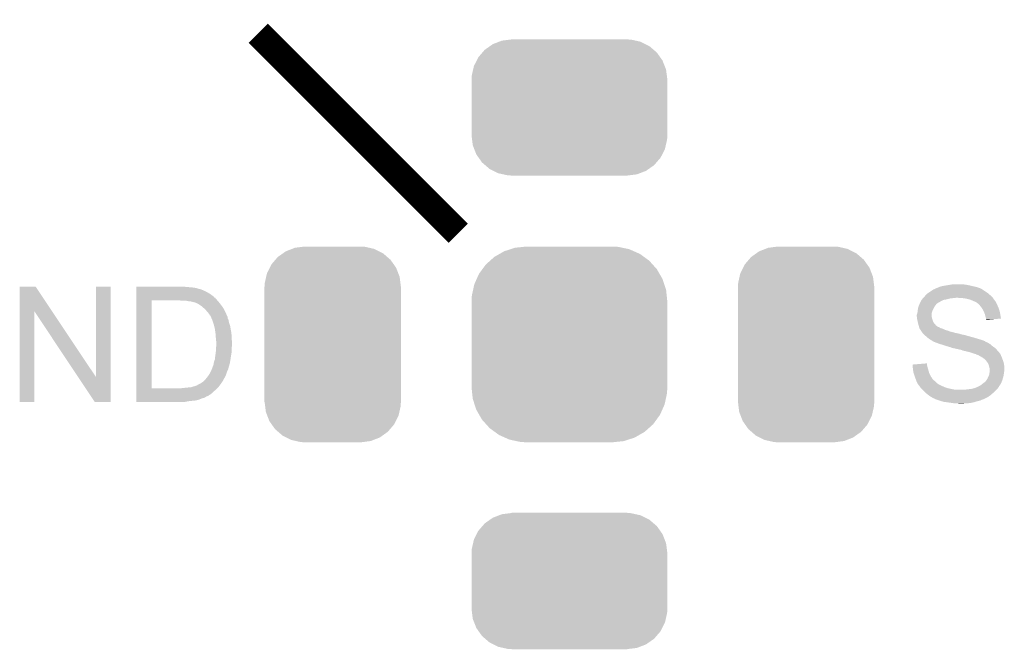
# Model space of a CAD drawing. Extents: x -1.3 to 24.2, y -3.9 to 39.2.
# Tile 14 of 34: x 6.8 to 15.1, y 9.4 to 14.7. Entities that reach past the tile are written whole.
import ezdxf

# ---------------------------------------------------------------- set-up
doc = ezdxf.new("R2010")
doc.units = 0
doc.layers.get('0').update_dxf_attribs({"linetype": 'CONTINUOUS'})
doc.layers.add('POWERMONITOR_CLICK_V100_GTO', color=14, linetype='CONTINUOUS')
doc.layers.add('POWERMONITOR_CLICK_V100_GTS', color=12, linetype='CONTINUOUS')

# ---------------------------------------------------------------- blocks, each defined once
blk = doc.blocks.new('CUSTOM_57')
for points in [[(-0.464512, 0.738408), (-0.420946, 0.769256), (0.460796, 0.738408), (0.425156, 0.769256)], [(-0.420946, 0.769256), (-0.396894, 0.786286), (0.425156, 0.769256), (0.391508, 0.786286)], [(-0.396894, 0.786286), (-0.344522, 0.80667), (0.391508, 0.786286), (0.351232, 0.80667)], [(-0.344522, 0.80667), (-0.319682, 0.816338), (0.351232, 0.80667), (0.308712, 0.816338)], [(-0.319682, 0.816338), (-0.251122, 0.82504), (0.308712, 0.816338), (0.27044, 0.82504)], [(-0.251122, 0.82504), (-0.23749, 0.82677), (0.27044, 0.82504), (0.23749, 0.82677)], [(-0.532704, 0.647234), (-0.5185, 0.67556), (0.535424, 0.647234), (0.515528, 0.67556)], [(-0.5185, 0.67556), (-0.484594, 0.715032), (0.515528, 0.67556), (0.4878, 0.715032)], [(-0.484594, 0.715032), (-0.464512, 0.738408), (0.4878, 0.715032), (0.460796, 0.738408)], [(-0.562694, 0.569912), (-0.555636, 0.601496), (0.565186, 0.569912), (0.55303, 0.601496)], [(-0.555636, 0.601496), (-0.532704, 0.647234), (0.55303, 0.601496), (0.535424, 0.647234)], [(-0.57531, 0.48768), (-0.573704, 0.520636), (0.57531, 0.48768), (0.571254, 0.520636)], [(-0.573704, 0.520636), (-0.562694, 0.569912), (0.571254, 0.520636), (0.565186, 0.569912)], [(-0.57658, -0.48768), (-0.57658, 0.48768), (0.57658, -0.48768), (0.57658, 0.48768)], [(-0.571252, -0.520636), (-0.57531, -0.48768), (0.573704, -0.520636), (0.57531, -0.48768)], [(-0.565186, -0.569912), (-0.571252, -0.520636), (0.562692, -0.569912), (0.573704, -0.520636)], [(-0.553028, -0.601496), (-0.565186, -0.569912), (0.555636, -0.601496), (0.562692, -0.569912)], [(-0.535424, -0.647234), (-0.553028, -0.601496), (0.532702, -0.647234), (0.555636, -0.601496)], [(-0.515526, -0.67556), (-0.535424, -0.647234), (0.5185, -0.67556), (0.532702, -0.647234)], [(-0.4878, -0.715032), (-0.515526, -0.67556), (0.484592, -0.715032), (0.5185, -0.67556)], [(-0.460794, -0.738408), (-0.4878, -0.715032), (0.464512, -0.738408), (0.484592, -0.715032)], [(-0.425156, -0.769256), (-0.460794, -0.738408), (0.420944, -0.769256), (0.464512, -0.738408)], [(-0.391506, -0.786286), (-0.425156, -0.769256), (0.396894, -0.786286), (0.420944, -0.769256)], [(-0.351232, -0.80667), (-0.391506, -0.786286), (0.34452, -0.80667), (0.396894, -0.786286)], [(-0.30871, -0.816338), (-0.351232, -0.80667), (0.319682, -0.816338), (0.34452, -0.80667)], [(-0.27044, -0.82504), (-0.30871, -0.816338), (0.25112, -0.82504), (0.319682, -0.816338)], [(-0.23749, -0.82677), (-0.27044, -0.82504), (0.23749, -0.82677), (0.25112, -0.82504)]]:
    blk.add_solid(points)
blk = doc.blocks.new('CUSTOM_60')
for points in [[(-0.715032, 0.487426), (-0.671034, 0.518332), (0.711308, 0.487426), (0.67525, 0.518332)], [(-0.671034, 0.518332), (-0.647234, 0.53505), (0.67525, 0.518332), (0.641816, 0.53505)], [(-0.647234, 0.53505), (-0.5944, 0.555386), (0.641816, 0.53505), (0.601146, 0.555386)], [(-0.5944, 0.555386), (-0.56991, 0.564812), (0.601146, 0.555386), (0.558742, 0.564812)], [(-0.56991, 0.564812), (-0.500436, 0.573364), (0.558742, 0.564812), (0.520266, 0.573364)], [(-0.500436, 0.573364), (-0.48768, 0.574934), (0.520266, 0.573364), (0.48768, 0.574934)], [(-0.48768, 0.574934), (-0.48768, 0.57658), (0.48768, 0.574934), (0.48768, 0.57658)], [(-0.783396, 0.396848), (-0.769256, 0.424782), (0.78611, 0.396848), (0.766286, 0.424782)], [(-0.769256, 0.424782), (-0.734954, 0.464412), (0.766286, 0.424782), (0.738158, 0.464412)], [(-0.734954, 0.464412), (-0.715032, 0.487426), (0.738158, 0.464412), (0.711308, 0.487426)], [(-0.813764, 0.31967), (-0.80667, 0.35086), (0.816248, 0.31967), (0.80407, 0.35086)], [(-0.80667, 0.35086), (-0.783396, 0.396848), (0.80407, 0.35086), (0.78611, 0.396848)], [(-0.82677, 0.23749), (-0.825042, 0.270068), (0.82677, 0.23749), (0.8226, 0.270068)], [(-0.825042, 0.270068), (-0.813764, 0.31967), (0.8226, 0.270068), (0.816248, 0.31967)], [(-0.82677, 0.23622), (-0.82677, 0.23749), (0.82677, 0.23622), (0.82677, 0.23749)], [(-0.82677, -0.23622), (-0.82677, 0.23622), (0.82677, -0.23622), (0.82677, 0.23622)], [(-0.82677, -0.23749), (-0.82677, -0.23622), (0.82677, -0.23749), (0.82677, -0.23622)], [(-0.822598, -0.270066), (-0.82677, -0.23749), (0.825042, -0.270066), (0.82677, -0.23749)], [(-0.816248, -0.31967), (-0.822598, -0.270066), (0.813762, -0.31967), (0.825042, -0.270066)], [(-0.804068, -0.350858), (-0.816248, -0.31967), (0.80667, -0.350858), (0.813762, -0.31967)], [(-0.78611, -0.396848), (-0.804068, -0.350858), (0.783392, -0.396848), (0.80667, -0.350858)], [(-0.766284, -0.42478), (-0.78611, -0.396848), (0.769256, -0.42478), (0.783392, -0.396848)], [(-0.738158, -0.464412), (-0.766284, -0.42478), (0.734952, -0.464412), (0.769256, -0.42478)], [(-0.711306, -0.487426), (-0.738158, -0.464412), (0.715032, -0.487426), (0.734952, -0.464412)], [(-0.67525, -0.518332), (-0.711306, -0.487426), (0.671032, -0.518332), (0.715032, -0.487426)], [(-0.641814, -0.53505), (-0.67525, -0.518332), (0.647234, -0.53505), (0.671032, -0.518332)], [(-0.601146, -0.555386), (-0.641814, -0.53505), (0.5944, -0.555386), (0.647234, -0.53505)], [(-0.55874, -0.564812), (-0.601146, -0.555386), (0.569912, -0.564812), (0.5944, -0.555386)], [(-0.520266, -0.573364), (-0.55874, -0.564812), (0.500434, -0.573364), (0.569912, -0.564812)], [(-0.48768, -0.574934), (-0.520266, -0.573364), (0.48768, -0.574934), (0.500434, -0.573364)], [(-0.48768, -0.57658), (-0.48768, -0.574934), (0.48768, -0.57658), (0.48768, -0.574934)]]:
    blk.add_solid(points)
blk = doc.blocks.new('CUSTOM_61')
for points in [[(-0.63469, 0.738962), (-0.589842, 0.764696), (0.630368, 0.738962), (0.594938, 0.764696)], [(-0.589842, 0.764696), (-0.550624, 0.787198), (0.594938, 0.764696), (0.54438, 0.787198)], [(-0.550624, 0.787198), (-0.498112, 0.804104), (0.54438, 0.787198), (0.506392, 0.804104)], [(-0.498112, 0.804104), (-0.458366, 0.8169), (0.506392, 0.804104), (0.44614, 0.8169)], [(-0.458366, 0.8169), (-0.386686, 0.824238), (0.44614, 0.8169), (0.411586, 0.824238)], [(-0.386686, 0.824238), (-0.36195, 0.82677), (0.411586, 0.824238), (0.36195, 0.82677)], [(-0.735074, 0.635716), (-0.706886, 0.6743), (0.738216, 0.635716), (0.703468, 0.6743)], [(-0.706886, 0.6743), (-0.669556, 0.707736), (0.703468, 0.6743), (0.673356, 0.707736)], [(-0.669556, 0.707736), (-0.63469, 0.738962), (0.673356, 0.707736), (0.630368, 0.738962)], [(-0.783902, 0.551784), (-0.76406, 0.596038), (0.786682, 0.551784), (0.761128, 0.596038)], [(-0.76406, 0.596038), (-0.735074, 0.635716), (0.761128, 0.596038), (0.738216, 0.635716)], [(-0.814042, 0.459608), (-0.803712, 0.5076), (0.816636, 0.459608), (0.801042, 0.5076)], [(-0.803712, 0.5076), (-0.783902, 0.551784), (0.801042, 0.5076), (0.786682, 0.551784)], [(-0.824106, 0.412848), (-0.814042, 0.459608), (0.821554, 0.412848), (0.816636, 0.459608)], [(-0.82677, 0.36322), (-0.824106, 0.412848), (0.82677, 0.36322), (0.821554, 0.412848)], [(-0.82677, 0.36195), (-0.82677, 0.36322), (0.82677, 0.36195), (0.82677, 0.36322)], [(-0.82677, -0.36195), (-0.82677, 0.36195), (0.82677, -0.36195), (0.82677, 0.36195)], [(-0.82677, -0.36322), (-0.82677, -0.36195), (0.82677, -0.36322), (0.82677, -0.36195)], [(-0.821552, -0.412848), (-0.82677, -0.36322), (0.824106, -0.412848), (0.82677, -0.36322)], [(-0.816636, -0.459608), (-0.821552, -0.412848), (0.81404, -0.459608), (0.824106, -0.412848)], [(-0.80104, -0.5076), (-0.816636, -0.459608), (0.803712, -0.5076), (0.81404, -0.459608)], [(-0.786682, -0.551784), (-0.80104, -0.5076), (0.7839, -0.551784), (0.803712, -0.5076)], [(-0.761126, -0.596038), (-0.786682, -0.551784), (0.76406, -0.596038), (0.7839, -0.551784)], [(-0.738216, -0.635716), (-0.761126, -0.596038), (0.735072, -0.635716), (0.76406, -0.596038)], [(-0.703466, -0.6743), (-0.738216, -0.635716), (0.706886, -0.6743), (0.735072, -0.635716)], [(-0.673356, -0.707736), (-0.703466, -0.6743), (0.669554, -0.707736), (0.706886, -0.6743)], [(-0.630366, -0.738962), (-0.673356, -0.707736), (0.63469, -0.738962), (0.669554, -0.707736)], [(-0.594938, -0.764696), (-0.630366, -0.738962), (0.58984, -0.764696), (0.63469, -0.738962)], [(-0.544378, -0.787198), (-0.594938, -0.764696), (0.550624, -0.787198), (0.58984, -0.764696)], [(-0.506392, -0.804104), (-0.544378, -0.787198), (0.49811, -0.804104), (0.550624, -0.787198)], [(-0.446138, -0.8169), (-0.506392, -0.804104), (0.458366, -0.8169), (0.49811, -0.804104)], [(-0.411586, -0.824238), (-0.446138, -0.8169), (0.386684, -0.824238), (0.458366, -0.8169)], [(-0.36195, -0.82677), (-0.411586, -0.824238), (0.36195, -0.82677), (0.386684, -0.824238)]]:
    blk.add_solid(points)

msp = doc.modelspace()

# ---------------------------------------------------------------- linework, layer by layer
at = {"layer": 'POWERMONITOR_CLICK_V100_GTO', "const_width": 0.2286}
msp.add_lwpolyline([(8.8011, 14.63548), (10.4902, 12.94638)], dxfattribs=at)
at = {"layer": 'POWERMONITOR_CLICK_V100_GTO'}
for points in [[(6.786898, 12.285902), (6.786902, 12.494252), (7.060648, 12.285902), (6.921502, 12.494252)], [(6.786902, 12.494252), (6.786904, 12.49426), (6.921502, 12.494252), (6.786904, 12.49426)], [(7.43204, 11.729798), (7.432062, 12.494236), (7.55648, 11.729798), (7.5565, 12.494236)], [(7.432062, 12.494236), (7.432064, 12.49426), (7.5565, 12.494236), (7.432064, 12.49426)], [(7.772422, 12.48664), (7.772424, 12.49426), (8.257542, 12.48664), (8.17372, 12.49426)], [(7.772422, 12.481556), (7.772422, 12.48664), (8.282944, 12.481556), (8.257542, 12.48664)], [(7.772422, 12.47902), (7.772422, 12.481556), (8.285484, 12.47902), (8.282944, 12.481556)], [(7.772422, 12.479018), (7.772422, 12.47902), (8.290564, 12.479018), (8.285484, 12.47902)], [(7.772422, 12.47648), (7.772422, 12.479018), (8.295642, 12.47648), (8.290564, 12.479018)], [(7.772422, 12.473938), (7.772422, 12.47648), (8.310882, 12.473938), (8.295642, 12.47648)], [(14.500858, 12.46886), (14.512032, 12.47394), (14.92081, 12.46886), (14.912338, 12.47394)], [(14.512032, 12.47394), (14.523202, 12.479018), (14.912338, 12.47394), (14.902184, 12.479018)], [(14.523202, 12.479018), (14.52878, 12.481554), (14.902184, 12.479018), (14.899646, 12.481554)], [(14.52878, 12.481554), (14.528792, 12.48156), (14.899646, 12.481554), (14.897104, 12.48156)], [(14.528792, 12.48156), (14.528798, 12.481562), (14.897104, 12.48156), (14.897098, 12.481562)], [(14.528798, 12.481562), (14.531344, 12.4841), (14.897098, 12.481562), (14.889484, 12.4841)], [(14.531344, 12.4841), (14.536424, 12.484102), (14.889484, 12.4841), (14.889478, 12.484102)], [(14.536424, 12.484102), (14.541502, 12.48664), (14.889478, 12.484102), (14.881862, 12.48664)], [(14.541502, 12.48664), (14.54912, 12.48918), (14.881862, 12.48664), (14.87424, 12.48918)], [(14.54912, 12.48918), (14.554198, 12.49172), (14.87424, 12.48918), (14.866618, 12.49172)], [(14.554198, 12.49172), (14.559282, 12.494262), (14.866618, 12.49172), (14.855604, 12.494262)], [(14.559282, 12.494262), (14.5796, 12.49934), (14.855604, 12.494262), (14.8336, 12.49934)], [(14.5796, 12.49934), (14.60754, 12.50442), (14.8336, 12.49934), (14.811588, 12.50442)], [(14.60754, 12.50442), (14.62278, 12.50696), (14.811588, 12.50442), (14.80058, 12.50696)], [(14.62278, 12.50696), (14.63802, 12.5095), (14.80058, 12.50696), (14.78661, 12.5095)], [(14.63802, 12.5095), (14.65453, 12.51204), (14.78661, 12.5095), (14.77264, 12.51204)], [(14.65453, 12.51204), (14.671042, 12.51458), (14.77264, 12.51204), (14.7447, 12.51458)], [(7.77242, 12.410438), (7.772422, 12.42822), (8.42518, 12.410438), (8.40232, 12.42822)], [(7.77242, 12.407896), (7.77242, 12.410438), (8.427722, 12.407896), (8.42518, 12.410438)], [(7.77242, 12.402822), (7.77242, 12.407896), (8.430268, 12.402822), (8.427722, 12.407896)], [(7.77242, 12.400274), (7.77242, 12.402822), (8.43788, 12.400274), (8.430268, 12.402822)], [(7.77242, 12.38504), (7.77242, 12.400274), (8.45058, 12.38504), (8.43788, 12.400274)], [(7.772422, 12.46632), (7.772422, 12.473938), (8.3312, 12.46632), (8.310882, 12.473938)], [(7.772422, 12.45616), (7.772422, 12.46632), (8.35406, 12.45616), (8.3312, 12.46632)], [(7.772422, 12.44346), (7.772422, 12.45616), (8.37692, 12.44346), (8.35406, 12.45616)], [(7.772422, 12.42822), (7.772422, 12.44346), (8.40232, 12.42822), (8.37692, 12.44346)], [(14.408782, 12.38758), (14.414502, 12.3952), (14.617702, 12.38758), (14.645638, 12.3952)], [(14.414502, 12.3952), (14.41704, 12.39774), (14.645638, 12.3952), (14.67104, 12.39774)], [(14.41704, 12.39774), (14.419578, 12.400278), (14.683736, 12.39774), (14.691358, 12.400278)], [(14.419578, 12.400278), (14.41958, 12.40028), (14.691358, 12.400278), (14.711682, 12.40028)], [(14.41958, 12.40028), (14.42466, 12.40536), (15.00632, 12.40028), (15.001242, 12.40536)], [(14.42466, 12.40536), (14.437358, 12.420598), (15.001242, 12.40536), (14.986004, 12.420598)], [(14.437358, 12.420598), (14.437362, 12.420602), (14.986004, 12.420598), (14.986, 12.420602)], [(14.437362, 12.420602), (14.4526, 12.43584), (14.986, 12.420602), (14.968586, 12.43584)], [(14.4526, 12.43584), (14.45641, 12.43838), (14.968586, 12.43584), (14.965682, 12.43838)], [(14.45641, 12.43838), (14.47546, 12.45108), (14.965682, 12.43838), (14.946632, 12.45108)], [(14.47546, 12.45108), (14.479088, 12.45362), (14.946632, 12.45108), (14.94282, 12.45362)], [(14.479088, 12.45362), (14.497232, 12.466322), (14.94282, 12.45362), (14.92504, 12.466322)], [(14.497232, 12.466322), (14.500858, 12.46886), (14.92504, 12.466322), (14.92081, 12.46886)], [(14.74978, 12.39774), (14.711682, 12.40028), (15.0081, 12.39774), (15.00632, 12.40028)], [(14.785338, 12.39266), (14.74978, 12.39774), (15.011656, 12.39266), (15.0081, 12.39774)], [(14.81328, 12.385042), (14.785338, 12.39266), (15.016988, 12.385042), (15.011656, 12.39266)], [(7.772402, 11.635762), (7.77242, 12.37996), (7.90194, 11.635762), (7.901962, 12.37996)], [(7.77242, 12.37996), (7.77242, 12.38504), (8.455026, 12.37996), (8.45058, 12.38504)], [(8.145782, 12.37742), (8.127998, 12.37996), (8.45725, 12.37742), (8.455026, 12.37996)], [(8.209278, 12.37234), (8.181342, 12.37742), (8.461694, 12.37234), (8.45725, 12.37742)], [(8.232142, 12.3698), (8.209278, 12.37234), (8.463918, 12.3698), (8.461694, 12.37234)], [(8.249912, 12.364722), (8.232142, 12.3698), (8.46836, 12.364722), (8.463918, 12.3698)], [(8.249918, 12.36472), (8.249912, 12.364722), (8.468362, 12.36472), (8.46836, 12.364722)], [(8.26262, 12.362178), (8.249918, 12.36472), (8.47034, 12.362178), (8.468362, 12.36472)], [(8.270244, 12.35964), (8.26262, 12.362178), (8.472314, 12.35964), (8.47034, 12.362178)], [(8.272784, 12.359638), (8.270244, 12.35964), (8.472314, 12.359638), (8.472314, 12.35964)], [(8.29818, 12.346938), (8.272784, 12.359638), (8.482192, 12.346938), (8.472314, 12.359638)], [(8.305436, 12.34186), (8.29818, 12.346938), (8.48614, 12.34186), (8.482192, 12.346938)], [(8.323582, 12.32916), (8.305436, 12.34186), (8.495378, 12.32916), (8.48614, 12.34186)], [(8.341, 12.31392), (8.323582, 12.32916), (8.506462, 12.31392), (8.495378, 12.32916)], [(8.3439, 12.311382), (8.341, 12.31392), (8.50783, 12.311382), (8.506462, 12.31392)], [(8.36168, 12.2936), (8.3439, 12.311382), (8.517404, 12.2936), (8.50783, 12.311382)], [(14.371954, 12.29614), (14.37386, 12.31138), (14.49832, 12.29614), (14.50594, 12.31138)], [(14.37386, 12.31138), (14.373862, 12.311382), (14.50594, 12.31138), (14.50594, 12.311382)], [(14.373862, 12.311382), (14.379786, 12.329158), (14.50594, 12.311382), (14.516098, 12.329158)], [(14.379786, 12.329158), (14.38148, 12.33424), (14.516098, 12.329158), (14.519908, 12.33424)], [(14.38148, 12.33424), (14.387574, 12.349478), (14.519908, 12.33424), (14.531338, 12.349478)], [(14.387574, 12.349478), (14.389606, 12.35456), (14.531338, 12.349478), (14.53896, 12.35456)], [(14.389606, 12.35456), (14.390622, 12.357098), (14.53896, 12.35456), (14.541502, 12.357098)], [(14.390622, 12.357098), (14.39164, 12.359642), (14.541502, 12.357098), (14.546586, 12.359642)], [(14.39164, 12.359642), (14.393048, 12.36218), (14.546586, 12.359642), (14.55166, 12.36218)], [(14.393048, 12.36218), (14.397282, 12.3698), (14.55166, 12.36218), (14.564362, 12.3698)], [(14.397282, 12.3698), (14.404334, 12.382498), (14.564362, 12.3698), (14.589758, 12.382498)], [(14.404334, 12.382498), (14.40434, 12.382506), (14.589758, 12.382498), (14.5898, 12.382506)], [(14.40434, 12.382506), (14.404364, 12.38504), (14.5898, 12.382506), (14.603734, 12.38504)], [(14.404364, 12.38504), (14.406882, 12.385048), (14.603734, 12.38504), (14.603778, 12.385048)], [(14.406882, 12.385048), (14.408782, 12.38758), (14.603778, 12.385048), (14.617702, 12.38758)], [(14.83868, 12.37488), (14.81328, 12.385042), (15.024102, 12.37488), (15.016988, 12.385042)], [(14.838686, 12.374878), (14.83868, 12.37488), (15.024102, 12.374878), (15.024102, 12.37488)], [(14.850544, 12.369796), (14.838686, 12.374878), (15.029182, 12.369796), (15.024102, 12.374878)], [(14.85646, 12.36726), (14.850544, 12.369796), (15.03045, 12.36726), (15.029182, 12.369796)], [(14.871696, 12.359642), (14.85646, 12.36726), (15.03426, 12.359642), (15.03045, 12.36726)], [(14.876782, 12.354562), (14.871696, 12.359642), (15.0368, 12.354562), (15.03426, 12.359642)], [(14.881856, 12.352022), (14.876782, 12.354562), (15.03807, 12.352022), (15.0368, 12.354562)], [(14.884082, 12.34948), (14.881856, 12.352022), (15.03934, 12.34948), (15.03807, 12.352022)], [(14.89964, 12.3317), (14.884082, 12.34948), (15.04696, 12.3317), (15.03934, 12.34948)], [(14.91488, 12.311382), (14.89964, 12.3317), (15.055992, 12.311382), (15.04696, 12.3317)], [(14.916294, 12.30884), (14.91488, 12.311382), (15.057122, 12.30884), (15.055992, 12.311382)], [(14.92758, 12.28852), (14.916294, 12.30884), (15.063218, 12.28852), (15.057122, 12.30884)], [(6.78688, 11.518924), (6.786898, 12.285902), (6.911316, 11.518924), (6.91134, 12.285902)], [(7.281504, 11.729798), (6.91134, 12.285902), (7.43204, 11.729798), (7.060648, 12.285902)], [(8.372564, 12.280902), (8.36168, 12.2936), (8.52424, 12.280902), (8.517404, 12.2936)], [(8.37692, 12.27582), (8.372564, 12.280902), (8.526418, 12.27582), (8.52424, 12.280902)], [(8.387082, 12.263118), (8.37692, 12.27582), (8.531862, 12.263118), (8.526418, 12.27582)], [(8.392166, 12.252958), (8.387082, 12.263118), (8.536214, 12.252958), (8.531862, 12.263118)], [(8.39724, 12.250406), (8.392166, 12.252958), (8.537308, 12.250406), (8.536214, 12.252958)], [(8.397242, 12.247876), (8.39724, 12.250406), (8.538392, 12.247876), (8.537308, 12.250406)], [(8.398512, 12.245336), (8.397242, 12.247876), (8.53948, 12.245336), (8.538392, 12.247876)], [(8.399784, 12.242794), (8.398512, 12.245336), (8.539486, 12.242794), (8.53948, 12.245336)], [(8.401052, 12.240256), (8.399784, 12.242794), (8.542022, 12.240256), (8.539486, 12.242794)], [(8.403592, 12.235176), (8.401052, 12.240256), (8.54456, 12.235176), (8.542022, 12.240256)], [(8.40486, 12.23264), (8.403592, 12.235176), (8.544562, 12.23264), (8.54456, 12.235176)], [(8.40813, 12.225014), (8.40486, 12.23264), (8.544564, 12.225014), (8.544562, 12.23264)], [(8.411392, 12.2174), (8.40813, 12.225014), (8.549642, 12.2174), (8.544564, 12.225014)], [(14.3637, 12.252958), (14.363702, 12.258044), (14.48816, 12.252958), (14.488724, 12.258044)], [(14.3637, 12.245338), (14.3637, 12.252958), (14.48816, 12.245338), (14.48816, 12.252958)], [(14.365732, 12.225022), (14.3637, 12.245338), (14.49324, 12.225022), (14.48816, 12.245338)], [(14.363702, 12.258044), (14.36878, 12.270744), (14.488724, 12.258044), (14.490136, 12.270744)], [(14.36624, 12.219942), (14.365732, 12.225022), (14.494934, 12.219942), (14.49324, 12.225022)], [(14.36878, 12.270744), (14.369414, 12.275818), (14.490136, 12.270744), (14.4907, 12.275818)], [(14.369414, 12.275818), (14.371954, 12.29614), (14.4907, 12.275818), (14.49832, 12.29614)], [(14.929838, 12.28344), (14.92758, 12.28852), (15.06474, 12.28344), (15.063218, 12.28852)], [(14.93774, 12.265662), (14.929838, 12.28344), (15.067974, 12.265662), (15.06474, 12.28344)], [(14.940282, 12.2555), (14.93774, 12.265662), (15.06982, 12.2555), (15.067974, 12.265662)], [(14.942822, 12.24534), (14.940282, 12.2555), (15.071506, 12.24534), (15.06982, 12.2555)], [(14.947898, 12.230102), (14.942822, 12.24534), (15.074032, 12.230102), (15.071506, 12.24534)], [(14.9479, 12.225018), (14.947898, 12.230102), (15.074874, 12.225018), (15.074032, 12.230102)], [(14.9479, 12.222484), (14.9479, 12.225018), (15.043752, 12.222484), (15.074874, 12.225018)], [(8.41248, 12.21486), (8.411392, 12.2174), (8.55015, 12.21486), (8.549642, 12.2174)], [(8.420644, 12.192), (8.41248, 12.21486), (8.554722, 12.192), (8.55015, 12.21486)], [(8.425178, 12.1793), (8.420644, 12.192), (8.558956, 12.1793), (8.554722, 12.192)], [(8.429626, 12.161518), (8.425178, 12.1793), (8.56488, 12.161518), (8.558956, 12.1793)], [(8.43407, 12.14374), (8.429626, 12.161518), (8.56742, 12.14374), (8.56488, 12.161518)], [(8.43534, 12.138658), (8.43407, 12.14374), (8.568374, 12.138658), (8.56742, 12.14374)], [(14.37132, 12.19962), (14.36624, 12.219942), (14.501708, 12.19962), (14.494934, 12.219942)], [(14.37245, 12.194538), (14.37132, 12.19962), (14.503402, 12.194538), (14.501708, 12.19962)], [(14.375272, 12.18184), (14.37245, 12.194538), (14.51356, 12.18184), (14.503402, 12.194538)], [(14.3764, 12.176758), (14.375272, 12.18184), (14.517796, 12.176758), (14.51356, 12.18184)], [(14.379304, 12.1666), (14.3764, 12.176758), (14.526262, 12.1666), (14.517796, 12.176758)], [(14.380756, 12.161518), (14.379304, 12.1666), (14.533882, 12.161518), (14.526262, 12.1666)], [(14.38148, 12.15898), (14.380756, 12.161518), (14.536422, 12.15898), (14.533882, 12.161518)], [(14.382328, 12.156438), (14.38148, 12.15898), (14.538964, 12.156438), (14.536422, 12.15898)], [(14.383176, 12.153898), (14.382328, 12.156438), (14.544042, 12.153898), (14.538964, 12.156438)], [(14.384022, 12.151358), (14.383176, 12.153898), (14.554204, 12.151358), (14.544042, 12.153898)], [(14.38656, 12.143742), (14.384022, 12.151358), (14.564356, 12.143742), (14.554204, 12.151358)], [(14.386562, 12.143738), (14.38656, 12.143742), (14.56436, 12.143738), (14.564356, 12.143742)], [(14.387832, 12.141198), (14.386562, 12.143738), (14.577062, 12.141198), (14.56436, 12.143738)], [(14.950438, 12.217404), (14.9479, 12.222484), (14.981364, 12.217404), (15.043752, 12.222484)], [(14.95044, 12.214886), (14.950438, 12.217404), (14.95044, 12.214886), (14.981364, 12.217404)], [(8.440082, 12.1031), (8.43534, 12.138658), (8.57504, 12.1031), (8.568374, 12.138658)], [(8.44042, 12.10056), (8.440082, 12.1031), (8.57519, 12.10056), (8.57504, 12.1031)], [(8.44296, 12.082778), (8.44042, 12.10056), (8.576236, 12.082778), (8.57519, 12.10056)], [(8.44296, 12.067538), (8.44296, 12.082778), (8.577132, 12.067538), (8.576236, 12.082778)], [(8.44423, 12.05992), (8.44296, 12.067538), (8.57758, 12.05992), (8.577132, 12.067538)], [(8.4455, 12.052298), (8.44423, 12.05992), (8.577982, 12.052298), (8.57758, 12.05992)], [(14.390372, 12.13612), (14.387832, 12.141198), (14.58976, 12.13612), (14.577062, 12.141198)], [(14.39164, 12.133582), (14.390372, 12.13612), (14.594836, 12.133582), (14.58976, 12.13612)], [(14.39503, 12.128498), (14.39164, 12.133582), (14.605002, 12.128498), (14.594836, 12.133582)], [(14.39672, 12.12596), (14.39503, 12.128498), (14.615154, 12.12596), (14.605002, 12.128498)], [(14.399258, 12.123422), (14.39672, 12.12596), (14.625306, 12.123422), (14.615154, 12.12596)], [(14.399262, 12.123418), (14.399258, 12.123422), (14.625322, 12.123418), (14.625306, 12.123422)], [(14.404024, 12.1158), (14.399262, 12.123418), (14.643102, 12.1158), (14.625322, 12.123418)], [(14.4072, 12.11072), (14.404024, 12.1158), (14.665958, 12.11072), (14.643102, 12.1158)], [(14.41196, 12.103102), (14.4072, 12.11072), (14.691354, 12.103102), (14.665958, 12.11072)], [(14.411962, 12.1031), (14.41196, 12.103102), (14.69136, 12.1031), (14.691354, 12.103102)], [(14.417042, 12.09802), (14.411962, 12.1031), (14.719302, 12.09802), (14.69136, 12.1031)], [(14.417044, 12.098018), (14.417042, 12.09802), (14.721844, 12.098018), (14.719302, 12.09802)], [(14.419582, 12.09548), (14.417044, 12.098018), (14.726922, 12.09548), (14.721844, 12.098018)], [(14.422118, 12.092942), (14.419582, 12.09548), (14.73454, 12.092942), (14.726922, 12.09548)], [(14.42466, 12.0904), (14.422118, 12.092942), (14.7447, 12.0904), (14.73454, 12.092942)], [(14.4272, 12.08786), (14.42466, 12.0904), (14.7574, 12.08786), (14.7447, 12.0904)], [(14.42974, 12.085318), (14.4272, 12.08786), (14.772642, 12.085318), (14.7574, 12.08786)], [(14.435666, 12.08024), (14.42974, 12.085318), (14.78788, 12.08024), (14.772642, 12.085318)], [(14.441594, 12.07516), (14.435666, 12.08024), (14.80566, 12.07516), (14.78788, 12.08024)], [(14.44752, 12.07008), (14.441594, 12.07516), (14.82471, 12.07008), (14.80566, 12.07516)], [(14.453616, 12.065), (14.44752, 12.07008), (14.84376, 12.065), (14.82471, 12.07008)], [(14.46276, 12.05738), (14.453616, 12.065), (14.868526, 12.05738), (14.84376, 12.065)], [(8.443466, 11.945618), (8.446006, 11.983718), (8.57758, 11.945618), (8.57758, 11.983718)], [(8.4455, 12.039598), (8.4455, 12.052298), (8.57865, 12.039598), (8.577982, 12.052298)], [(8.44804, 12.029438), (8.4455, 12.039598), (8.579186, 12.029438), (8.57865, 12.039598)], [(8.446006, 11.983718), (8.446684, 11.993878), (8.57758, 11.983718), (8.58012, 11.993878)], [(8.446684, 11.993878), (8.44787, 12.011662), (8.58012, 11.993878), (8.58012, 12.011662)], [(8.44787, 12.011662), (8.44804, 12.0142), (8.58012, 12.011662), (8.579988, 12.0142)], [(8.44804, 12.0142), (8.44804, 12.029438), (8.579988, 12.0142), (8.579186, 12.029438)], [(14.46657, 12.05484), (14.46276, 12.05738), (14.87678, 12.05484), (14.868526, 12.05738)], [(14.474188, 12.04976), (14.46657, 12.05484), (14.89456, 12.04976), (14.87678, 12.05484)], [(14.478, 12.047218), (14.474188, 12.04976), (14.902186, 12.047218), (14.89456, 12.04976)], [(14.490702, 12.0396), (14.478, 12.047218), (14.92504, 12.0396), (14.902186, 12.047218)], [(14.49832, 12.03452), (14.490702, 12.0396), (14.935204, 12.03452), (14.92504, 12.0396)], [(14.498338, 12.034504), (14.49832, 12.03452), (14.940286, 12.034504), (14.935204, 12.03452)], [(14.500862, 12.031984), (14.498338, 12.034504), (14.941552, 12.031984), (14.940286, 12.034504)], [(14.507214, 12.029442), (14.500862, 12.031984), (14.942828, 12.029442), (14.941552, 12.031984)], [(14.513566, 12.0269), (14.507214, 12.029442), (14.95044, 12.0269), (14.942828, 12.029442)], [(14.52626, 12.02182), (14.513566, 12.0269), (14.9606, 12.02182), (14.95044, 12.0269)], [(14.533244, 12.01928), (14.52626, 12.02182), (14.965678, 12.01928), (14.9606, 12.02182)], [(14.5542, 12.011658), (14.533244, 12.01928), (14.979018, 12.011658), (14.965678, 12.01928)], [(14.562452, 12.00912), (14.5542, 12.011658), (14.983458, 12.00912), (14.979018, 12.011658)], [(14.58722, 12.0015), (14.562452, 12.00912), (14.992168, 12.0015), (14.983458, 12.00912)], [(14.6177, 11.99134), (14.58722, 12.0015), (15.00378, 11.99134), (14.992168, 12.0015)], [(14.64564, 11.983722), (14.6177, 11.99134), (15.015208, 11.983722), (15.00378, 11.99134)], [(14.658338, 11.978642), (14.64564, 11.983722), (15.022828, 11.978642), (15.015208, 11.983722)], [(14.66851, 11.976098), (14.658338, 11.978642), (15.026642, 11.976098), (15.022828, 11.978642)], [(14.678658, 11.97356), (14.66851, 11.976098), (15.028864, 11.97356), (15.026642, 11.976098)], [(8.435338, 11.877038), (8.43788, 11.904982), (8.566638, 11.877038), (8.570936, 11.904982)], [(8.43788, 11.904982), (8.439442, 11.91514), (8.570936, 11.904982), (8.5725, 11.91514)], [(8.439442, 11.91514), (8.44296, 11.938), (8.5725, 11.91514), (8.57631, 11.938)], [(8.44296, 11.938), (8.443466, 11.945618), (8.57631, 11.938), (8.57758, 11.945618)], [(14.688816, 11.971022), (14.683736, 11.97356), (15.031084, 11.971022), (15.028864, 11.97356)], [(14.691358, 11.97102), (14.688816, 11.971022), (15.031086, 11.97102), (15.031084, 11.971022)], [(14.737078, 11.96086), (14.691358, 11.97102), (15.039976, 11.96086), (15.031086, 11.97102)], [(14.757398, 11.953242), (14.737078, 11.96086), (15.04664, 11.953242), (15.039976, 11.96086)], [(14.77264, 11.9507), (14.757398, 11.953242), (15.048864, 11.9507), (15.04664, 11.953242)], [(14.790418, 11.94562), (14.77264, 11.9507), (15.05331, 11.94562), (15.048864, 11.9507)], [(14.805658, 11.94308), (14.790418, 11.94562), (15.055532, 11.94308), (15.05331, 11.94562)], [(14.81836, 11.938), (14.805658, 11.94308), (15.059976, 11.938), (15.055532, 11.94308)], [(14.825982, 11.93546), (14.81836, 11.938), (15.062198, 11.93546), (15.059976, 11.938)], [(14.836134, 11.93292), (14.825982, 11.93546), (15.06474, 11.93292), (15.062198, 11.93546)], [(14.83614, 11.932918), (14.836134, 11.93292), (15.064742, 11.932918), (15.06474, 11.93292)], [(14.843762, 11.93038), (14.83614, 11.932918), (15.066434, 11.93038), (15.064742, 11.932918)], [(14.856456, 11.925302), (14.843762, 11.93038), (15.06982, 11.925302), (15.066434, 11.93038)], [(14.861536, 11.9253), (14.856456, 11.925302), (15.069822, 11.9253), (15.06982, 11.925302)], [(14.864082, 11.922764), (14.861536, 11.9253), (15.070836, 11.922764), (15.069822, 11.9253)], [(14.8844, 11.91514), (14.864082, 11.922764), (15.073886, 11.91514), (15.070836, 11.922764)], [(14.888846, 11.9126), (14.8844, 11.91514), (15.0749, 11.9126), (15.073886, 11.91514)], [(14.919958, 11.894822), (14.888846, 11.9126), (15.08252, 11.894822), (15.0749, 11.9126)], [(14.919962, 11.89482), (14.919958, 11.894822), (15.08252, 11.89482), (15.08252, 11.894822)], [(14.940278, 11.879582), (14.919962, 11.89482), (15.088236, 11.879582), (15.08252, 11.89482)], [(8.412708, 11.805916), (8.414556, 11.810996), (8.54964, 11.805916), (8.552178, 11.810996)], [(8.414556, 11.810996), (8.41548, 11.813538), (8.552178, 11.810996), (8.55218, 11.813538)], [(8.41548, 11.813538), (8.4201, 11.826234), (8.55218, 11.813538), (8.555806, 11.826234)], [(8.4201, 11.826234), (8.422634, 11.828774), (8.555806, 11.826234), (8.556532, 11.828774)], [(8.422634, 11.828774), (8.42264, 11.833856), (8.556532, 11.828774), (8.557984, 11.833856)], [(8.42264, 11.833856), (8.425178, 11.838936), (8.557984, 11.833856), (8.559436, 11.838936)], [(8.425178, 11.838936), (8.42518, 11.846558), (8.559436, 11.838936), (8.561614, 11.846558)], [(8.42518, 11.846558), (8.425814, 11.849098), (8.561614, 11.846558), (8.56234, 11.849098)], [(8.425814, 11.849098), (8.430258, 11.866878), (8.56234, 11.849098), (8.565074, 11.866878)], [(8.430258, 11.866878), (8.435338, 11.877038), (8.565074, 11.866878), (8.566638, 11.877038)], [(14.328142, 11.836376), (14.45006, 11.846534), (14.45006, 11.836376), (14.45006, 11.846534)], [(14.328322, 11.833858), (14.328142, 11.836376), (14.45006, 11.833858), (14.45006, 11.836376)], [(14.32923, 11.82116), (14.328322, 11.833858), (14.4526, 11.82116), (14.45006, 11.833858)], [(14.33068, 11.800838), (14.32923, 11.82116), (14.458408, 11.800838), (14.4526, 11.82116)], [(14.94367, 11.8745), (14.940278, 11.879582), (15.09014, 11.8745), (15.088236, 11.879582)], [(14.945362, 11.871964), (14.94367, 11.8745), (15.090986, 11.871964), (15.09014, 11.8745)], [(14.950424, 11.869426), (14.945362, 11.871964), (15.091832, 11.869426), (15.090986, 11.871964)], [(14.95044, 11.866884), (14.950424, 11.869426), (15.09268, 11.866884), (15.091832, 11.869426)], [(14.9606, 11.85418), (14.95044, 11.866884), (15.096914, 11.85418), (15.09268, 11.866884)], [(14.962126, 11.85164), (14.9606, 11.85418), (15.09776, 11.85164), (15.096914, 11.85418)], [(14.96822, 11.841482), (14.962126, 11.85164), (15.099608, 11.841482), (15.09776, 11.85164)], [(14.9733, 11.826238), (14.96822, 11.841482), (15.10238, 11.826238), (15.099608, 11.841482)], [(14.973936, 11.823698), (14.9733, 11.826238), (15.10284, 11.823698), (15.10238, 11.826238)], [(14.97584, 11.81608), (14.973936, 11.823698), (15.10284, 11.81608), (15.10284, 11.823698)], [(14.97838, 11.803382), (14.97584, 11.81608), (15.10284, 11.803382), (15.10284, 11.81608)], [(7.421878, 11.518908), (7.281504, 11.729798), (7.556476, 11.518908), (7.55648, 11.729798)], [(8.36422, 11.7221), (8.37438, 11.7348), (8.51549, 11.7221), (8.522546, 11.7348)], [(8.37438, 11.7348), (8.379822, 11.742418), (8.522546, 11.7348), (8.52678, 11.742418)], [(8.379822, 11.742418), (8.38708, 11.752578), (8.52678, 11.742418), (8.530166, 11.752578)], [(8.38708, 11.752578), (8.394136, 11.76528), (8.530166, 11.752578), (8.5344, 11.76528)], [(8.394136, 11.76528), (8.39978, 11.77544), (8.5344, 11.76528), (8.53821, 11.77544)], [(8.39978, 11.77544), (8.404294, 11.7856), (8.53821, 11.77544), (8.54202, 11.7856)], [(8.404294, 11.7856), (8.40994, 11.798302), (8.54202, 11.7856), (8.54837, 11.798302)], [(8.40994, 11.798302), (8.41086, 11.800836), (8.54837, 11.798302), (8.549638, 11.800836)], [(8.41086, 11.800836), (8.412708, 11.805916), (8.549638, 11.800836), (8.54964, 11.805916)], [(14.333026, 11.7856), (14.33068, 11.800838), (14.46276, 11.7856), (14.458408, 11.800838)], [(14.33576, 11.76782), (14.333026, 11.7856), (14.467206, 11.76782), (14.46276, 11.7856)], [(14.336608, 11.765278), (14.33576, 11.76782), (14.46784, 11.765278), (14.467206, 11.76782)], [(14.34338, 11.744962), (14.336608, 11.765278), (14.478, 11.744962), (14.46784, 11.765278)], [(14.34592, 11.73734), (14.34338, 11.744962), (14.482358, 11.73734), (14.478, 11.744962)], [(14.349614, 11.727182), (14.34592, 11.73734), (14.488162, 11.727182), (14.482358, 11.73734)], [(14.35054, 11.724636), (14.349614, 11.727182), (14.490702, 11.724636), (14.488162, 11.727182)], [(14.9606, 11.717018), (14.964664, 11.727182), (15.08963, 11.717018), (15.09268, 11.727182)], [(14.964664, 11.727182), (14.96568, 11.72972), (15.09268, 11.727182), (15.093314, 11.72972)], [(14.96568, 11.72972), (14.97076, 11.739882), (15.093314, 11.72972), (15.095854, 11.739882)], [(14.97076, 11.739882), (14.973298, 11.7475), (15.095854, 11.739882), (15.09776, 11.7475)], [(14.973298, 11.7475), (14.97584, 11.75512), (15.09776, 11.7475), (15.098712, 11.75512)], [(14.97584, 11.75512), (14.977956, 11.76782), (15.098712, 11.75512), (15.1003, 11.76782)], [(14.977956, 11.76782), (14.97838, 11.770362), (15.1003, 11.76782), (15.100722, 11.770362)], [(14.97838, 11.783058), (14.97838, 11.803382), (15.10284, 11.783058), (15.10284, 11.803382)], [(14.97838, 11.770362), (14.97838, 11.783058), (15.100722, 11.770362), (15.10284, 11.783058)], [(8.18896, 11.64082), (8.239758, 11.6459), (8.46074, 11.64082), (8.464804, 11.6459)], [(8.239758, 11.6459), (8.260076, 11.653518), (8.464804, 11.6459), (8.470898, 11.653518)], [(8.260076, 11.653518), (8.262616, 11.65352), (8.470898, 11.653518), (8.4709, 11.65352)], [(8.262616, 11.65352), (8.270242, 11.65606), (8.4709, 11.65352), (8.472804, 11.65606)], [(8.270242, 11.65606), (8.280398, 11.658598), (8.472804, 11.65606), (8.474708, 11.658598)], [(8.280398, 11.658598), (8.288864, 11.663678), (8.474708, 11.658598), (8.47852, 11.663678)], [(8.288864, 11.663678), (8.293102, 11.66622), (8.47852, 11.663678), (8.48106, 11.66622)], [(8.293102, 11.66622), (8.303248, 11.671294), (8.48106, 11.66622), (8.486134, 11.671294)], [(8.303248, 11.671294), (8.308336, 11.673838), (8.486134, 11.671294), (8.48614, 11.673838)], [(8.308336, 11.673838), (8.30834, 11.67384), (8.48614, 11.673838), (8.48614, 11.67384)], [(8.30834, 11.67384), (8.321042, 11.68146), (8.48614, 11.67384), (8.49122, 11.68146)], [(8.321042, 11.68146), (8.33628, 11.69162), (8.49122, 11.68146), (8.497992, 11.69162)], [(8.33628, 11.69162), (8.341358, 11.6967), (8.497992, 11.69162), (8.50138, 11.6967)], [(8.341358, 11.6967), (8.356598, 11.71194), (8.50138, 11.6967), (8.509846, 11.71194)], [(8.356598, 11.71194), (8.36422, 11.7221), (8.509846, 11.71194), (8.51549, 11.7221)], [(14.352386, 11.719562), (14.35054, 11.724636), (14.493242, 11.719562), (14.490702, 11.724636)], [(14.35608, 11.7094), (14.352386, 11.719562), (14.500862, 11.7094), (14.493242, 11.719562)], [(14.356082, 11.709398), (14.35608, 11.7094), (14.500862, 11.709398), (14.500862, 11.7094)], [(14.35989, 11.69924), (14.356082, 11.709398), (14.51356, 11.69924), (14.500862, 11.709398)], [(14.3637, 11.689078), (14.35989, 11.69924), (14.523722, 11.689078), (14.51356, 11.69924)], [(14.365394, 11.68654), (14.3637, 11.689078), (14.52626, 11.68654), (14.523722, 11.689078)], [(14.368778, 11.681464), (14.365394, 11.68654), (14.532352, 11.681464), (14.52626, 11.68654)], [(14.37132, 11.673844), (14.368778, 11.681464), (14.541496, 11.673844), (14.532352, 11.681464)], [(14.371326, 11.673838), (14.37132, 11.673844), (14.541502, 11.673838), (14.541496, 11.673844)], [(14.376394, 11.668766), (14.371326, 11.673838), (14.550632, 11.668766), (14.541502, 11.673838)], [(14.3764, 11.663696), (14.376394, 11.668766), (14.559758, 11.663696), (14.550632, 11.668766)], [(14.381474, 11.661142), (14.3764, 11.663696), (14.564356, 11.661142), (14.559758, 11.663696)], [(14.381476, 11.66114), (14.381474, 11.661142), (14.564358, 11.66114), (14.564356, 11.661142)], [(14.38887, 11.650978), (14.381476, 11.66114), (14.587218, 11.650978), (14.564358, 11.66114)], [(14.390716, 11.64844), (14.38887, 11.650978), (14.589764, 11.64844), (14.587218, 11.650978)], [(14.390718, 11.648438), (14.390716, 11.64844), (14.592304, 11.648438), (14.589764, 11.64844)], [(14.392564, 11.6459), (14.390718, 11.648438), (14.597382, 11.6459), (14.592304, 11.648438)], [(14.39626, 11.64082), (14.392564, 11.6459), (14.61262, 11.64082), (14.597382, 11.6459)], [(14.853072, 11.63828), (14.866624, 11.64336), (15.0495, 11.63828), (15.05331, 11.64336)], [(14.866624, 11.64336), (14.869166, 11.643364), (15.05331, 11.64336), (15.053312, 11.643364)], [(14.869166, 11.643364), (14.876772, 11.648434), (15.053312, 11.643364), (15.057116, 11.648434)], [(14.876772, 11.648434), (14.876782, 11.64844), (15.057116, 11.648434), (15.057116, 11.64844)], [(14.876782, 11.64844), (14.881856, 11.650978), (15.057116, 11.64844), (15.05712, 11.650978)], [(14.881856, 11.650978), (14.88694, 11.65352), (15.05712, 11.650978), (15.058898, 11.65352)], [(14.88694, 11.65352), (14.899638, 11.658602), (15.058898, 11.65352), (15.062456, 11.658602)], [(14.899638, 11.658602), (14.92186, 11.676378), (15.062456, 11.658602), (15.074898, 11.676378)], [(14.92186, 11.676378), (14.92504, 11.67892), (15.074898, 11.676378), (15.075914, 11.67892)], [(14.92504, 11.67892), (14.940282, 11.689082), (15.075914, 11.67892), (15.07998, 11.689082)], [(14.940282, 11.689082), (14.948754, 11.70178), (15.07998, 11.689082), (15.085062, 11.70178)], [(14.948754, 11.70178), (14.95045, 11.70432), (15.085062, 11.70178), (15.085822, 11.70432)], [(14.95045, 11.70432), (14.952986, 11.704336), (15.085822, 11.70432), (15.085828, 11.704336)], [(14.952986, 11.704336), (14.955522, 11.709402), (15.085828, 11.704336), (15.087346, 11.709402)], [(14.955522, 11.709402), (14.9606, 11.717018), (15.087346, 11.709402), (15.08963, 11.717018)], [(7.7724, 11.59764), (7.772402, 11.612882), (8.41502, 11.59764), (8.43026, 11.612882)], [(7.7724, 11.584938), (7.7724, 11.59764), (8.397238, 11.584938), (8.41502, 11.59764)], [(7.7724, 11.582398), (7.7724, 11.584938), (8.394696, 11.582398), (8.397238, 11.584938)], [(7.7724, 11.579858), (7.7724, 11.582398), (8.389622, 11.579858), (8.394696, 11.582398)], [(7.7724, 11.57224), (7.7724, 11.579858), (8.37946, 11.57224), (8.389622, 11.579858)], [(7.7724, 11.567158), (7.7724, 11.57224), (8.364216, 11.567158), (8.37946, 11.57224)], [(7.7724, 11.556998), (7.7724, 11.567158), (8.34898, 11.556998), (8.364216, 11.567158)], [(7.772402, 11.63574), (7.772402, 11.635762), (8.143238, 11.63574), (7.90194, 11.635762)], [(7.772402, 11.62812), (7.772402, 11.63574), (8.44804, 11.62812), (8.45566, 11.63574)], [(7.772402, 11.612882), (7.772402, 11.62812), (8.43026, 11.612882), (8.44804, 11.62812)], [(8.143238, 11.63574), (8.18896, 11.64082), (8.45566, 11.63574), (8.46074, 11.64082)], [(14.399954, 11.63574), (14.39626, 11.64082), (14.630398, 11.63574), (14.61262, 11.64082)], [(14.4018, 11.633202), (14.399954, 11.63574), (14.64182, 11.633202), (14.630398, 11.63574)], [(14.404342, 11.63066), (14.4018, 11.633202), (14.65326, 11.63066), (14.64182, 11.633202)], [(14.409422, 11.62558), (14.404342, 11.63066), (14.67866, 11.62558), (14.65326, 11.63066)], [(14.411962, 11.62304), (14.409422, 11.62558), (14.706598, 11.62304), (14.67866, 11.62558)], [(14.422122, 11.61288), (14.411962, 11.62304), (15.02664, 11.61288), (15.0368, 11.62304)], [(14.42466, 11.61034), (14.422122, 11.61288), (15.023736, 11.61034), (15.02664, 11.61288)], [(14.44752, 11.59002), (14.42466, 11.61034), (15.000514, 11.59002), (15.023736, 11.61034)], [(14.46385, 11.57732), (14.44752, 11.59002), (14.986, 11.57732), (15.000514, 11.59002)], [(14.47038, 11.57224), (14.46385, 11.57732), (14.978742, 11.57224), (14.986, 11.57732)], [(14.490702, 11.55954), (14.47038, 11.57224), (14.960598, 11.55954), (14.978742, 11.57224)], [(14.50594, 11.55192), (14.490702, 11.55954), (14.945356, 11.55192), (14.960598, 11.55954)], [(14.76248, 11.62304), (14.78026, 11.62558), (15.0368, 11.62304), (15.03934, 11.62558)], [(14.78026, 11.62558), (14.80058, 11.62812), (15.03934, 11.62558), (15.041372, 11.62812)], [(14.80058, 11.62812), (14.82344, 11.63066), (15.041372, 11.62812), (15.043404, 11.63066)], [(14.82344, 11.63066), (14.846302, 11.635742), (15.043404, 11.63066), (15.047468, 11.635742)], [(14.846302, 11.635742), (14.853072, 11.63828), (15.047468, 11.635742), (15.0495, 11.63828)], [(6.911316, 11.5189), (6.78688, 11.518924), (6.911316, 11.5189), (6.911316, 11.518924)], [(7.556476, 11.5189), (7.421878, 11.518908), (7.556476, 11.5189), (7.556476, 11.518908)], [(7.7724, 11.55192), (7.7724, 11.556998), (8.328658, 11.55192), (8.34898, 11.556998)], [(7.7724, 11.541758), (7.7724, 11.55192), (8.3058, 11.541758), (8.328658, 11.55192)], [(7.7724, 11.53414), (7.7724, 11.541758), (8.280398, 11.53414), (8.3058, 11.541758)], [(7.7724, 11.534134), (7.7724, 11.53414), (8.272774, 11.534134), (8.280398, 11.53414)], [(7.7724, 11.5316), (7.7724, 11.534134), (8.270236, 11.5316), (8.272774, 11.534134)], [(7.7724, 11.52906), (7.7724, 11.5316), (8.23468, 11.52906), (8.255, 11.5316)], [(7.7724, 11.52652), (7.7724, 11.52906), (8.211822, 11.52652), (8.23468, 11.52906)], [(7.7724, 11.52144), (7.7724, 11.52652), (8.186418, 11.52144), (8.211822, 11.52652)], [(7.7724, 11.518924), (7.7724, 11.52144), (8.123232, 11.518924), (8.15594, 11.52144)], [(8.122922, 11.5189), (7.7724, 11.518924), (8.122922, 11.5189), (8.123232, 11.518924)], [(14.513556, 11.54938), (14.50594, 11.55192), (14.940276, 11.54938), (14.945356, 11.55192)], [(14.518634, 11.544306), (14.513556, 11.54938), (14.930128, 11.544306), (14.940276, 11.54938)], [(14.521176, 11.5443), (14.518634, 11.544306), (14.930116, 11.5443), (14.930128, 11.544306)], [(14.521194, 11.544294), (14.521176, 11.5443), (14.927574, 11.544294), (14.930116, 11.5443)], [(14.52829, 11.54176), (14.521194, 11.544294), (14.925036, 11.54176), (14.927574, 11.544294)], [(14.528296, 11.541758), (14.52829, 11.54176), (14.922498, 11.541758), (14.925036, 11.54176)], [(14.542516, 11.53668), (14.528296, 11.541758), (14.90726, 11.53668), (14.922498, 11.541758)], [(14.55674, 11.5316), (14.542516, 11.53668), (14.8971, 11.5316), (14.90726, 11.53668)], [(14.556748, 11.531598), (14.55674, 11.5316), (14.897098, 11.531598), (14.8971, 11.5316)], [(14.57452, 11.52652), (14.556748, 11.531598), (14.874242, 11.52652), (14.897098, 11.531598)], [(14.592298, 11.52144), (14.57452, 11.52652), (14.857306, 11.52144), (14.874242, 11.52652)], [(14.61135, 11.5189), (14.592298, 11.52144), (14.84884, 11.5189), (14.857306, 11.52144)], [(14.6304, 11.51636), (14.61135, 11.5189), (14.837832, 11.51636), (14.84884, 11.5189)], [(14.66596, 11.51128), (14.6304, 11.51636), (14.81582, 11.51128), (14.837832, 11.51636)], [(14.681198, 11.50874), (14.66596, 11.51128), (14.78026, 11.50874), (14.81582, 11.51128)], [(14.719298, 11.5062), (14.709138, 11.50874), (14.742162, 11.5062), (14.78026, 11.50874)]]:
    msp.add_solid(points, dxfattribs=at)

# ---------------------------------------------------------------- block references
at = {"layer": 'POWERMONITOR_CLICK_V100_GTS'}
for name, p in [('CUSTOM_60', (11.43, 14.0081)), ('CUSTOM_57', (9.43102, 12.00658)), ('CUSTOM_61', (11.43, 12.00658)), ('CUSTOM_57', (13.42898, 12.00658)), ('CUSTOM_60', (11.43, 10.0076))]:
    msp.add_blockref(name, p, dxfattribs=at)

doc.saveas('drawing.dxf')
